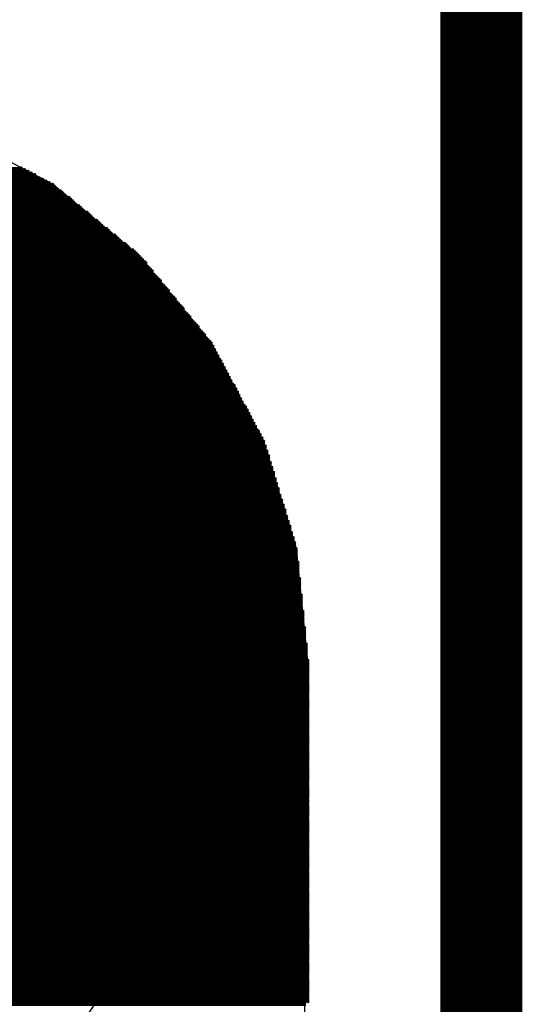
# Model space of a CAD drawing. Extents: x 0 to 30.2, y 0 to 20.7.
# Tile 117 of 131: x 20.069 to 20.848, y 3.09 to 4.619. Entities that reach past the tile are written whole.
import ezdxf

# ---------------------------------------------------------------- set-up
doc = ezdxf.new("R2010")
doc.units = 0
doc.layers.get('0').update_dxf_attribs({"linetype": 'CONTINUOUS'})
doc.layers.add('SEEEDSTUDIOXIAORP2040V1_22_GBO', color=7, linetype='CONTINUOUS')
doc.layers.add('SEEEDSTUDIOXIAORP2040V1_22_GBS', color=6, linetype='CONTINUOUS')

# ---------------------------------------------------------------- blocks, each defined once
blk = doc.blocks.new('ROUND_271')
blk.add_circle((0, 0), 0.8014)
blk = doc.blocks.new('ROUND_7')
blk.add_circle((0, 0), 0)
blk = doc.blocks.new('ROUND_8')
blk.add_circle((0, 0), 0.00127)

msp = doc.modelspace()

# ---------------------------------------------------------------- linework, layer by layer
at = {"layer": 'SEEEDSTUDIOXIAORP2040V1_22_GBO', "const_width": 0.127}
msp.add_lwpolyline([(20.78482, 2.2606), (20.78482, 4.8006)], dxfattribs=at)
at = {"layer": 'SEEEDSTUDIOXIAORP2040V1_22_GBS'}
for points in [[(20.11934, 4.36372), (19.9644, 4.445)], [(20.25396, 4.25196), (20.11934, 4.36372)], [(20.36572, 4.11734), (20.25396, 4.25196)], [(20.447, 3.9624), (20.36572, 4.11734)], [(20.4978, 3.7973), (20.447, 3.9624)], [(20.51558, 3.62204), (20.4978, 3.7973)], [(20.51558, 3.09372), (20.51558, 3.62204)], [(18.5166, 3.09626), (20.5105, 3.09626)], [(18.52676, 3.09372), (20.51558, 3.09372)], [(20.5105, 3.09626), (20.5105, 1.5621)]]:
    msp.add_lwpolyline(points, dxfattribs=at)
at = {"layer": 'SEEEDSTUDIOXIAORP2040V1_22_GBS', "const_width": 0.00254}
for points in [[(20.07108, 4.38912), (18.95602, 4.38912)], [(20.09902, 4.37388), (18.92808, 4.37388)], [(18.93316, 4.37642), (20.09394, 4.37642)], [(20.0914, 4.37896), (18.93824, 4.37896)], [(18.94078, 4.3815), (20.08632, 4.3815)], [(20.08124, 4.38404), (18.94586, 4.38404)], [(18.95094, 4.38658), (20.07616, 4.38658)], [(20.12442, 4.35864), (18.90268, 4.35864)], [(18.90522, 4.36118), (20.12188, 4.36118)], [(20.11934, 4.36372), (18.90776, 4.36372)], [(18.91284, 4.36626), (20.11426, 4.36626)], [(20.10918, 4.3688), (18.91792, 4.3688)], [(18.923, 4.37134), (20.1041, 4.37134)], [(20.14474, 4.3434), (18.88236, 4.3434)], [(18.88744, 4.34594), (20.13966, 4.34594)], [(20.13712, 4.34848), (18.88998, 4.34848)], [(18.89252, 4.35102), (20.13458, 4.35102)], [(20.13204, 4.35356), (18.89506, 4.35356)], [(18.90014, 4.3561), (20.12696, 4.3561)], [(20.16252, 4.32816), (18.86458, 4.32816)], [(18.86712, 4.3307), (20.15998, 4.3307)], [(20.1549, 4.33324), (18.8722, 4.33324)], [(18.87474, 4.33578), (20.15236, 4.33578)], [(20.14982, 4.33832), (18.87728, 4.33832)], [(18.87982, 4.34086), (20.14728, 4.34086)], [(20.1803, 4.31292), (18.8468, 4.31292)], [(18.84934, 4.31546), (20.17776, 4.31546)], [(20.17522, 4.318), (18.85188, 4.318)], [(18.85696, 4.32054), (20.17268, 4.32054)], [(20.1676, 4.32308), (18.8595, 4.32308)], [(18.86204, 4.32562), (20.16506, 4.32562)], [(20.19808, 4.29768), (18.82902, 4.29768)], [(18.83156, 4.30022), (20.19554, 4.30022)], [(20.193, 4.30276), (18.8341, 4.30276)], [(18.83664, 4.3053), (20.19046, 4.3053)], [(20.18792, 4.30784), (18.83918, 4.30784)], [(18.84426, 4.31038), (20.18284, 4.31038)], [(20.2184, 4.28244), (18.8087, 4.28244)], [(18.81378, 4.28498), (20.21586, 4.28498)], [(20.21078, 4.28752), (18.81632, 4.28752)], [(18.81886, 4.29006), (20.20824, 4.29006)], [(20.2057, 4.2926), (18.8214, 4.2926)], [(18.82394, 4.29514), (20.20316, 4.29514)], [(20.23618, 4.2672), (18.79092, 4.2672)], [(18.79346, 4.26974), (20.23364, 4.26974)], [(20.2311, 4.27228), (18.796, 4.27228)], [(18.80108, 4.27482), (20.22602, 4.27482)], [(20.22348, 4.27736), (18.80362, 4.27736)], [(18.80616, 4.2799), (20.22094, 4.2799)], [(20.25396, 4.25196), (18.77314, 4.25196)], [(18.77568, 4.2545), (20.25142, 4.2545)], [(20.24888, 4.25704), (18.77822, 4.25704)], [(18.78076, 4.25958), (20.24634, 4.25958)], [(20.2438, 4.26212), (18.78584, 4.26212)], [(18.78838, 4.26466), (20.23872, 4.26466)], [(20.26666, 4.23672), (18.76044, 4.23672)], [(18.76298, 4.23926), (20.26412, 4.23926)], [(18.76552, 4.24434), (20.26158, 4.24434)], [(20.26412, 4.2418), (18.76552, 4.2418)], [(20.25904, 4.24688), (18.76806, 4.24688)], [(18.7706, 4.24942), (20.2565, 4.24942)], [(18.7452, 4.21894), (20.2819, 4.21894)], [(20.27936, 4.22148), (18.74774, 4.22148)], [(18.75028, 4.22402), (20.27682, 4.22402)], [(18.75282, 4.2291), (20.27428, 4.2291)], [(20.27428, 4.22656), (18.75282, 4.22656)], [(20.27174, 4.23164), (18.75536, 4.23164)], [(18.7579, 4.23418), (20.2692, 4.23418)], [(18.7325, 4.2037), (20.2946, 4.2037)], [(20.29206, 4.20624), (18.73504, 4.20624)], [(18.73758, 4.20878), (20.28952, 4.20878)], [(20.28698, 4.21132), (18.74012, 4.21132)], [(20.28444, 4.2164), (18.74266, 4.2164)], [(18.74266, 4.21386), (20.28698, 4.21386)], [(18.7198, 4.18846), (20.3073, 4.18846)], [(20.30476, 4.191), (18.72234, 4.191)], [(18.72488, 4.19354), (20.30222, 4.19354)], [(20.29968, 4.19608), (18.72742, 4.19608)], [(20.29714, 4.20116), (18.72996, 4.20116)], [(18.72996, 4.19862), (20.29968, 4.19862)], [(18.7071, 4.17322), (20.32, 4.17322)], [(20.31746, 4.17576), (18.70964, 4.17576)], [(18.71218, 4.1783), (20.31492, 4.1783)], [(20.31238, 4.18084), (18.71472, 4.18084)], [(20.30984, 4.18592), (18.71726, 4.18592)], [(18.71726, 4.18338), (20.30984, 4.18338)], [(18.6944, 4.15798), (20.3327, 4.15798)], [(20.33016, 4.16052), (18.69694, 4.16052)], [(18.69948, 4.16306), (20.32762, 4.16306)], [(20.32508, 4.1656), (18.70202, 4.1656)], [(18.70456, 4.16814), (20.32254, 4.16814)], [(20.32254, 4.17068), (18.7071, 4.17068)], [(20.34286, 4.14528), (18.68424, 4.14528)], [(18.68424, 4.14274), (20.3454, 4.14274)], [(18.68678, 4.14782), (20.34032, 4.14782)], [(20.33778, 4.15036), (18.68932, 4.15036)], [(18.69186, 4.1529), (20.33524, 4.1529)], [(20.3327, 4.15544), (18.6944, 4.15544)], [(20.35556, 4.13004), (18.67154, 4.13004)], [(18.67154, 4.1275), (20.35556, 4.1275)], [(18.67408, 4.13258), (20.35302, 4.13258)], [(20.35048, 4.13512), (18.67662, 4.13512)], [(18.67916, 4.13766), (20.34794, 4.13766)], [(20.3454, 4.1402), (18.6817, 4.1402)], [(18.65884, 4.11226), (20.36826, 4.11226)], [(18.66138, 4.11734), (20.36572, 4.11734)], [(20.36572, 4.1148), (18.66138, 4.1148)], [(20.36318, 4.11988), (18.66392, 4.11988)], [(18.66646, 4.12242), (20.36064, 4.12242)], [(20.3581, 4.12496), (18.669, 4.12496)], [(18.65122, 4.09702), (20.37588, 4.09702)], [(18.65376, 4.1021), (20.37334, 4.1021)], [(20.37334, 4.09956), (18.65376, 4.09956)], [(18.6563, 4.10718), (20.3708, 4.10718)], [(20.3708, 4.10464), (18.6563, 4.10464)], [(20.36826, 4.10972), (18.65884, 4.10972)], [(20.3835, 4.08432), (18.6436, 4.08432)], [(18.6436, 4.08178), (20.3835, 4.08178)], [(18.64614, 4.08686), (20.38096, 4.08686)], [(18.64868, 4.09194), (20.37842, 4.09194)], [(20.38096, 4.0894), (18.64868, 4.0894)], [(20.37588, 4.09448), (18.65122, 4.09448)], [(20.39112, 4.06908), (18.63598, 4.06908)], [(18.63598, 4.06654), (20.39112, 4.06654)], [(20.38858, 4.07416), (18.63852, 4.07416)], [(18.63852, 4.07162), (20.38858, 4.07162)], [(20.38604, 4.07924), (18.64106, 4.07924)], [(18.64106, 4.0767), (20.38604, 4.0767)], [(20.39874, 4.05384), (18.62836, 4.05384)], [(18.62836, 4.0513), (20.40128, 4.0513)], [(20.3962, 4.05892), (18.6309, 4.05892)], [(18.6309, 4.05638), (20.3962, 4.05638)], [(20.39366, 4.064), (18.63344, 4.064)], [(18.63344, 4.06146), (20.39366, 4.06146)], [(18.6182, 4.03606), (20.4089, 4.03606)], [(18.62074, 4.04114), (20.40636, 4.04114)], [(20.40636, 4.0386), (18.62074, 4.0386)], [(18.62328, 4.04622), (20.40382, 4.04622)], [(20.40382, 4.04368), (18.62328, 4.04368)], [(20.40128, 4.04876), (18.62582, 4.04876)], [(18.61058, 4.02082), (20.41652, 4.02082)], [(18.61312, 4.0259), (20.41398, 4.0259)], [(20.41398, 4.02336), (18.61312, 4.02336)], [(18.61566, 4.03098), (20.41144, 4.03098)], [(20.41144, 4.02844), (18.61566, 4.02844)], [(20.4089, 4.03352), (18.6182, 4.03352)], [(20.42414, 4.00812), (18.60296, 4.00812)], [(18.60296, 4.00558), (20.42414, 4.00558)], [(18.6055, 4.01066), (20.4216, 4.01066)], [(18.60804, 4.01574), (20.41906, 4.01574)], [(20.4216, 4.0132), (18.60804, 4.0132)], [(20.41906, 4.01828), (18.61058, 4.01828)], [(20.43176, 3.99288), (18.59534, 3.99288)], [(18.59534, 3.99034), (20.43176, 3.99034)], [(20.42922, 3.99796), (18.59788, 3.99796)], [(18.59788, 3.99542), (20.42922, 3.99542)], [(20.42668, 4.00304), (18.60042, 4.00304)], [(18.60042, 4.0005), (20.42668, 4.0005)], [(20.43938, 3.97764), (18.58772, 3.97764)], [(18.58772, 3.9751), (20.44192, 3.9751)], [(20.43684, 3.98272), (18.59026, 3.98272)], [(18.59026, 3.98018), (20.43938, 3.98018)], [(20.4343, 3.9878), (18.5928, 3.9878)], [(18.5928, 3.98526), (20.4343, 3.98526)], [(18.5801, 3.96494), (20.447, 3.96494)], [(20.447, 3.9624), (18.5801, 3.9624)], [(18.5801, 3.95986), (20.447, 3.95986)], [(18.58264, 3.97002), (20.44446, 3.97002)], [(20.44446, 3.96748), (18.58264, 3.96748)], [(20.44192, 3.97256), (18.58518, 3.97256)], [(18.57502, 3.9497), (20.45208, 3.9497)], [(20.45208, 3.94716), (18.57502, 3.94716)], [(18.57502, 3.94462), (20.45208, 3.94462)], [(20.44954, 3.95732), (18.57756, 3.95732)], [(18.57756, 3.95478), (20.44954, 3.95478)], [(20.44954, 3.95224), (18.57756, 3.95224)], [(20.45716, 3.93192), (18.56994, 3.93192)], [(18.56994, 3.92938), (20.45716, 3.92938)], [(18.57248, 3.93954), (20.45462, 3.93954)], [(20.45462, 3.937), (18.57248, 3.937)], [(18.57248, 3.93446), (20.45462, 3.93446)], [(20.45462, 3.94208), (18.57502, 3.94208)], [(20.46224, 3.91414), (18.56486, 3.91414)], [(18.5674, 3.9243), (20.4597, 3.9243)], [(20.4597, 3.92176), (18.5674, 3.92176)], [(18.5674, 3.91922), (20.4597, 3.91922)], [(18.5674, 3.91668), (20.46224, 3.91668)], [(20.45716, 3.92684), (18.56994, 3.92684)], [(20.46732, 3.8989), (18.55978, 3.8989)], [(18.56232, 3.90652), (20.46478, 3.90652)], [(20.46478, 3.90398), (18.56232, 3.90398)], [(18.56232, 3.90144), (20.46478, 3.90144)], [(18.56486, 3.9116), (20.46224, 3.9116)], [(20.46224, 3.90906), (18.56486, 3.90906)], [(20.46986, 3.88874), (18.55724, 3.88874)], [(18.55724, 3.8862), (20.46986, 3.8862)], [(20.46986, 3.88366), (18.55724, 3.88366)], [(18.55978, 3.89636), (20.46732, 3.89636)], [(20.46732, 3.89382), (18.55978, 3.89382)], [(18.55978, 3.89128), (20.46986, 3.89128)], [(20.47494, 3.8735), (18.55216, 3.8735)], [(18.55216, 3.87096), (20.47494, 3.87096)], [(20.47494, 3.86842), (18.55216, 3.86842)], [(18.5547, 3.88112), (20.4724, 3.88112)], [(20.4724, 3.87858), (18.5547, 3.87858)], [(18.5547, 3.87604), (20.4724, 3.87604)], [(18.54708, 3.85572), (20.48002, 3.85572)], [(20.48002, 3.85318), (18.54708, 3.85318)], [(18.54962, 3.86588), (20.47748, 3.86588)], [(20.47748, 3.86334), (18.54962, 3.86334)], [(18.54962, 3.8608), (20.47748, 3.8608)], [(20.48002, 3.85826), (18.54962, 3.85826)], [(18.542, 3.84048), (20.4851, 3.84048)], [(20.4851, 3.83794), (18.542, 3.83794)], [(20.48256, 3.8481), (18.54454, 3.8481)], [(18.54454, 3.84556), (20.48256, 3.84556)], [(20.48256, 3.84302), (18.54454, 3.84302)], [(18.54708, 3.85064), (20.48002, 3.85064)], [(20.49018, 3.8227), (18.53692, 3.8227)], [(18.53946, 3.83032), (20.48764, 3.83032)], [(20.48764, 3.82778), (18.53946, 3.82778)], [(18.53946, 3.82524), (20.48764, 3.82524)], [(18.542, 3.8354), (20.4851, 3.8354)], [(20.48764, 3.83286), (18.542, 3.83286)], [(18.53438, 3.81508), (20.49272, 3.81508)], [(20.49272, 3.81254), (18.53438, 3.81254)], [(18.53438, 3.81), (20.49272, 3.81)], [(20.49526, 3.80746), (18.53438, 3.80746)], [(18.53692, 3.82016), (20.49018, 3.82016)], [(20.49018, 3.81762), (18.53692, 3.81762)], [(20.4978, 3.7973), (18.5293, 3.7973)], [(18.5293, 3.79476), (20.4978, 3.79476)], [(20.4978, 3.79222), (18.5293, 3.79222)], [(18.53184, 3.80492), (20.49526, 3.80492)], [(20.49526, 3.80238), (18.53184, 3.80238)], [(18.53184, 3.79984), (20.49526, 3.79984)], [(20.50034, 3.77698), (18.52676, 3.77698)], [(18.5293, 3.78968), (20.4978, 3.78968)], [(20.4978, 3.78714), (18.5293, 3.78714)], [(18.5293, 3.7846), (20.4978, 3.7846)], [(20.4978, 3.78206), (18.5293, 3.78206)], [(18.5293, 3.77952), (20.4978, 3.77952)], [(18.52676, 3.77444), (20.50034, 3.77444)], [(20.50034, 3.7719), (18.52676, 3.7719)], [(18.52676, 3.76936), (20.50034, 3.76936)], [(20.50034, 3.76682), (18.52676, 3.76682)], [(18.52676, 3.76428), (20.50034, 3.76428)], [(20.50034, 3.76174), (18.52676, 3.76174)], [(18.52422, 3.74904), (20.50288, 3.74904)], [(20.50288, 3.7465), (18.52422, 3.7465)], [(18.52676, 3.7592), (20.50034, 3.7592)], [(20.50034, 3.75666), (18.52676, 3.75666)], [(18.52676, 3.75412), (20.50034, 3.75412)], [(20.50288, 3.75158), (18.52676, 3.75158)], [(18.52422, 3.74396), (20.50288, 3.74396)], [(20.50288, 3.74142), (18.52422, 3.74142)], [(18.52422, 3.73888), (20.50288, 3.73888)], [(20.50288, 3.73634), (18.52422, 3.73634)], [(18.52422, 3.7338), (20.50288, 3.7338)], [(20.50288, 3.73126), (18.52422, 3.73126)], [(18.52168, 3.72364), (20.50542, 3.72364)], [(20.50542, 3.7211), (18.52168, 3.7211)], [(18.52168, 3.71856), (20.50542, 3.71856)], [(20.50542, 3.71602), (18.52168, 3.71602)], [(18.52422, 3.72872), (20.50288, 3.72872)], [(20.50542, 3.72618), (18.52422, 3.72618)], [(18.52168, 3.71348), (20.50542, 3.71348)], [(20.50542, 3.71094), (18.52168, 3.71094)], [(18.52168, 3.7084), (20.50542, 3.7084)], [(20.50542, 3.70586), (18.52168, 3.70586)], [(18.52168, 3.70332), (20.50542, 3.70332)], [(20.50796, 3.70078), (18.52168, 3.70078)], [(18.51914, 3.69824), (20.50796, 3.69824)], [(20.50796, 3.6957), (18.51914, 3.6957)], [(18.51914, 3.69316), (20.50796, 3.69316)], [(20.50796, 3.69062), (18.51914, 3.69062)], [(18.51914, 3.68808), (20.50796, 3.68808)], [(20.50796, 3.68554), (18.51914, 3.68554)], [(18.5166, 3.67284), (20.5105, 3.67284)], [(20.5105, 3.6703), (18.5166, 3.6703)], [(18.51914, 3.683), (20.50796, 3.683)], [(20.50796, 3.68046), (18.51914, 3.68046)], [(18.51914, 3.67792), (20.50796, 3.67792)], [(20.5105, 3.67538), (18.51914, 3.67538)], [(18.5166, 3.66776), (20.5105, 3.66776)], [(20.5105, 3.66522), (18.5166, 3.66522)], [(18.5166, 3.66268), (20.5105, 3.66268)], [(20.5105, 3.66014), (18.5166, 3.66014)], [(18.5166, 3.6576), (20.5105, 3.6576)], [(20.5105, 3.65506), (18.5166, 3.65506)], [(18.51406, 3.64744), (20.51304, 3.64744)], [(20.51304, 3.6449), (18.51406, 3.6449)], [(18.51406, 3.64236), (20.51304, 3.64236)], [(20.51304, 3.63982), (18.51406, 3.63982)], [(18.5166, 3.65252), (20.5105, 3.65252)], [(20.51304, 3.64998), (18.5166, 3.64998)], [(18.51406, 3.63728), (20.51304, 3.63728)], [(20.51304, 3.63474), (18.51406, 3.63474)], [(18.51406, 3.6322), (20.51304, 3.6322)], [(20.51304, 3.62966), (18.51406, 3.62966)], [(18.51406, 3.62712), (20.51304, 3.62712)], [(20.51558, 3.62458), (18.51406, 3.62458)], [(18.51406, 3.62204), (20.51558, 3.62204)], [(20.51558, 3.6195), (18.51406, 3.6195)], [(18.51406, 3.61696), (20.51558, 3.61696)], [(20.51558, 3.61442), (18.51406, 3.61442)], [(18.51406, 3.61188), (20.51558, 3.61188)], [(20.51558, 3.60934), (18.51406, 3.60934)], [(18.51406, 3.6068), (20.51558, 3.6068)], [(20.51558, 3.60426), (18.51406, 3.60426)], [(18.51406, 3.60172), (20.51558, 3.60172)], [(20.51558, 3.59918), (18.51406, 3.59918)], [(18.51406, 3.59664), (20.51558, 3.59664)], [(20.51558, 3.5941), (18.51406, 3.5941)], [(18.51406, 3.59156), (20.51558, 3.59156)], [(20.51558, 3.58902), (18.51406, 3.58902)], [(18.51406, 3.58648), (20.51558, 3.58648)], [(20.51558, 3.58394), (18.51406, 3.58394)], [(18.51406, 3.5814), (20.51558, 3.5814)], [(20.51558, 3.57886), (18.51406, 3.57886)], [(18.51406, 3.57632), (20.51558, 3.57632)], [(20.51558, 3.57378), (18.51406, 3.57378)], [(18.51406, 3.57124), (20.51558, 3.57124)], [(20.51558, 3.5687), (18.51406, 3.5687)], [(18.51406, 3.56616), (20.51558, 3.56616)], [(20.51558, 3.56362), (18.51406, 3.56362)], [(18.51406, 3.56108), (20.51558, 3.56108)], [(20.51558, 3.55854), (18.51406, 3.55854)], [(18.51406, 3.556), (20.51558, 3.556)], [(20.51558, 3.55346), (18.51406, 3.55346)], [(18.51406, 3.55092), (20.51558, 3.55092)], [(20.51558, 3.54838), (18.51406, 3.54838)], [(18.51406, 3.54584), (20.51558, 3.54584)], [(20.51558, 3.5433), (18.51406, 3.5433)], [(18.51406, 3.54076), (20.51558, 3.54076)], [(20.51558, 3.53822), (18.51406, 3.53822)], [(18.51406, 3.53568), (20.51558, 3.53568)], [(20.51558, 3.53314), (18.51406, 3.53314)], [(18.51406, 3.5306), (20.51558, 3.5306)], [(20.51558, 3.52806), (18.51406, 3.52806)], [(18.51406, 3.52552), (20.51558, 3.52552)], [(20.51558, 3.52298), (18.51406, 3.52298)], [(18.51406, 3.52044), (20.51558, 3.52044)], [(20.51558, 3.5179), (18.51406, 3.5179)], [(18.51406, 3.51536), (20.51558, 3.51536)], [(20.51558, 3.51282), (18.51406, 3.51282)], [(18.51406, 3.51028), (20.51558, 3.51028)], [(20.51558, 3.50774), (18.51406, 3.50774)], [(18.51406, 3.5052), (20.51558, 3.5052)], [(20.51558, 3.50266), (18.51406, 3.50266)], [(18.51406, 3.50012), (20.51558, 3.50012)], [(20.51558, 3.49758), (18.51406, 3.49758)], [(18.51406, 3.49504), (20.51558, 3.49504)], [(20.51558, 3.4925), (18.51406, 3.4925)], [(18.51406, 3.48996), (20.51558, 3.48996)], [(20.51558, 3.48742), (18.51406, 3.48742)], [(18.51406, 3.48488), (20.51558, 3.48488)], [(20.51558, 3.48234), (18.51406, 3.48234)], [(18.51406, 3.4798), (20.51558, 3.4798)], [(20.51558, 3.47726), (18.51406, 3.47726)], [(18.51406, 3.47472), (20.51558, 3.47472)], [(20.51558, 3.47218), (18.51406, 3.47218)], [(18.51406, 3.46964), (20.51558, 3.46964)], [(20.51558, 3.4671), (18.51406, 3.4671)], [(18.51406, 3.46456), (20.51558, 3.46456)], [(20.51558, 3.46202), (18.51406, 3.46202)], [(18.51406, 3.45948), (20.51558, 3.45948)], [(20.51558, 3.45694), (18.51406, 3.45694)], [(18.51406, 3.4544), (20.51558, 3.4544)], [(20.51558, 3.45186), (18.51406, 3.45186)], [(18.51406, 3.44932), (20.51558, 3.44932)], [(20.51558, 3.44678), (18.51406, 3.44678)], [(18.51406, 3.44424), (20.51558, 3.44424)], [(20.51558, 3.4417), (18.51406, 3.4417)], [(18.51406, 3.43916), (20.51558, 3.43916)], [(20.51558, 3.43662), (18.51406, 3.43662)], [(18.51406, 3.43408), (20.51558, 3.43408)], [(20.51558, 3.43154), (18.51406, 3.43154)], [(18.51406, 3.429), (20.51558, 3.429)], [(20.51558, 3.42646), (18.51406, 3.42646)], [(18.51406, 3.42392), (20.51558, 3.42392)], [(20.51558, 3.42138), (18.51406, 3.42138)], [(18.51406, 3.41884), (20.51558, 3.41884)], [(20.51558, 3.4163), (18.51406, 3.4163)], [(18.51406, 3.41376), (20.51558, 3.41376)], [(20.51558, 3.41122), (18.51406, 3.41122)], [(18.51406, 3.40868), (20.51558, 3.40868)], [(20.51558, 3.40614), (18.51406, 3.40614)], [(18.51406, 3.4036), (20.51558, 3.4036)], [(20.51558, 3.40106), (18.51406, 3.40106)], [(18.51406, 3.39852), (20.51558, 3.39852)], [(20.51558, 3.39598), (18.51406, 3.39598)], [(18.51406, 3.39344), (20.51558, 3.39344)], [(20.51558, 3.3909), (18.51406, 3.3909)], [(18.51406, 3.38836), (20.51558, 3.38836)], [(20.51558, 3.38582), (18.51406, 3.38582)], [(18.51406, 3.38328), (20.51558, 3.38328)], [(20.51558, 3.38074), (18.51406, 3.38074)], [(18.51406, 3.3782), (20.51558, 3.3782)], [(20.51558, 3.37566), (18.51406, 3.37566)], [(18.51406, 3.37312), (20.51558, 3.37312)], [(20.51558, 3.37058), (18.51406, 3.37058)], [(18.51406, 3.36804), (20.51558, 3.36804)], [(20.51558, 3.3655), (18.51406, 3.3655)], [(18.51406, 3.36296), (20.51558, 3.36296)], [(20.51558, 3.36042), (18.51406, 3.36042)], [(18.51406, 3.35788), (20.51558, 3.35788)], [(20.51558, 3.35534), (18.51406, 3.35534)], [(18.51406, 3.3528), (20.51558, 3.3528)], [(20.51558, 3.35026), (18.51406, 3.35026)], [(18.51406, 3.34772), (20.51558, 3.34772)], [(20.51558, 3.34518), (18.51406, 3.34518)], [(18.51406, 3.34264), (20.51558, 3.34264)], [(20.51558, 3.3401), (18.51406, 3.3401)], [(18.51406, 3.33756), (20.51558, 3.33756)], [(20.51558, 3.33502), (18.51406, 3.33502)], [(18.51406, 3.33248), (20.51558, 3.33248)], [(20.51558, 3.32994), (18.51406, 3.32994)], [(18.51406, 3.3274), (20.51558, 3.3274)], [(20.51558, 3.32486), (18.51406, 3.32486)], [(18.51406, 3.32232), (20.51558, 3.32232)], [(20.51558, 3.31978), (18.51406, 3.31978)], [(18.51406, 3.31724), (20.51558, 3.31724)], [(20.51558, 3.3147), (18.51406, 3.3147)], [(18.51406, 3.31216), (20.51558, 3.31216)], [(20.51558, 3.30962), (18.51406, 3.30962)], [(18.51406, 3.30708), (20.51558, 3.30708)], [(20.51558, 3.30454), (18.51406, 3.30454)], [(18.51406, 3.302), (20.51558, 3.302)], [(20.51558, 3.29946), (18.51406, 3.29946)], [(18.51406, 3.29692), (20.51558, 3.29692)], [(20.51558, 3.29438), (18.51406, 3.29438)], [(18.51406, 3.29184), (20.51558, 3.29184)], [(20.51558, 3.2893), (18.51406, 3.2893)], [(18.51406, 3.28676), (20.51558, 3.28676)], [(20.51558, 3.28422), (18.51406, 3.28422)], [(18.51406, 3.28168), (20.51558, 3.28168)], [(20.51558, 3.27914), (18.51406, 3.27914)], [(18.51406, 3.2766), (20.51558, 3.2766)], [(20.51558, 3.27406), (18.51406, 3.27406)], [(18.51406, 3.27152), (20.51558, 3.27152)], [(20.51558, 3.26898), (18.51406, 3.26898)], [(18.51406, 3.26644), (20.51558, 3.26644)], [(20.51558, 3.2639), (18.51406, 3.2639)], [(18.51406, 3.26136), (20.51558, 3.26136)], [(20.51558, 3.25882), (18.51406, 3.25882)], [(18.51406, 3.25628), (20.51558, 3.25628)], [(20.51558, 3.25374), (18.51406, 3.25374)], [(18.51406, 3.2512), (20.51558, 3.2512)], [(20.51558, 3.24866), (18.51406, 3.24866)], [(18.51406, 3.24612), (20.51558, 3.24612)], [(20.51558, 3.24358), (18.51406, 3.24358)], [(18.51406, 3.24104), (20.51558, 3.24104)], [(20.51558, 3.2385), (18.51406, 3.2385)], [(18.51406, 3.23596), (20.51558, 3.23596)], [(20.51558, 3.23342), (18.51406, 3.23342)], [(18.51406, 3.23088), (20.51558, 3.23088)], [(20.51558, 3.22834), (18.51406, 3.22834)], [(18.51406, 3.2258), (20.51558, 3.2258)], [(20.51558, 3.22326), (18.51406, 3.22326)], [(18.51406, 3.22072), (20.51558, 3.22072)], [(20.51558, 3.21818), (18.51406, 3.21818)], [(18.51406, 3.21564), (20.51558, 3.21564)], [(20.51558, 3.2131), (18.51406, 3.2131)], [(18.51406, 3.21056), (20.51558, 3.21056)], [(20.51558, 3.20802), (18.51406, 3.20802)], [(18.51406, 3.20548), (20.51558, 3.20548)], [(20.51558, 3.20294), (18.51406, 3.20294)], [(18.51406, 3.2004), (20.51558, 3.2004)], [(20.51558, 3.19786), (18.51406, 3.19786)], [(18.51406, 3.19532), (20.51558, 3.19532)], [(20.51558, 3.19278), (18.51406, 3.19278)], [(18.51406, 3.19024), (20.51558, 3.19024)], [(20.51558, 3.1877), (18.51406, 3.1877)], [(18.51406, 3.18516), (20.51558, 3.18516)], [(20.51558, 3.18262), (18.51406, 3.18262)], [(18.51406, 3.18008), (20.51558, 3.18008)], [(20.51558, 3.17754), (18.51406, 3.17754)], [(18.51406, 3.175), (20.51558, 3.175)], [(20.51558, 3.17246), (18.51406, 3.17246)], [(18.51406, 3.16992), (20.51558, 3.16992)], [(20.51558, 3.16738), (18.51406, 3.16738)], [(18.51406, 3.16484), (20.51558, 3.16484)], [(20.51558, 3.1623), (18.51406, 3.1623)], [(18.51406, 3.15976), (20.51558, 3.15976)], [(20.51558, 3.15722), (18.51406, 3.15722)], [(18.51406, 3.15468), (20.51558, 3.15468)], [(20.51558, 3.15214), (18.51406, 3.15214)], [(18.51406, 3.1496), (20.51558, 3.1496)], [(20.51558, 3.14706), (18.51406, 3.14706)], [(18.51406, 3.14452), (20.51558, 3.14452)], [(20.51558, 3.14198), (18.51406, 3.14198)], [(18.51406, 3.13944), (20.51558, 3.13944)], [(20.51558, 3.1369), (18.51406, 3.1369)], [(18.51406, 3.13436), (20.51558, 3.13436)], [(20.51558, 3.13182), (18.51406, 3.13182)], [(18.51406, 3.12928), (20.51558, 3.12928)], [(20.51558, 3.12674), (18.51406, 3.12674)], [(18.51406, 3.1242), (20.51558, 3.1242)], [(20.51558, 3.12166), (18.51406, 3.12166)], [(18.51406, 3.11912), (20.51558, 3.11912)], [(20.51558, 3.11658), (18.51406, 3.11658)], [(18.51406, 3.11404), (20.51558, 3.11404)], [(20.51558, 3.1115), (18.51406, 3.1115)], [(18.51406, 3.10896), (20.51558, 3.10896)], [(20.51558, 3.10642), (18.51406, 3.10642)], [(18.51406, 3.10388), (20.51558, 3.10388)], [(20.51558, 3.10134), (18.51406, 3.10134)], [(18.51406, 3.0988), (20.51558, 3.0988)], [(20.51558, 3.09626), (18.51406, 3.09626)], [(18.51406, 3.09372), (20.5105, 3.09372)], [(20.5105, 3.09118), (18.51406, 3.09118)], [(18.51406, 3.08864), (20.5105, 3.08864)], [(20.51558, 3.09372), (18.5166, 3.09372)]]:
    msp.add_lwpolyline(points, dxfattribs=at)

# ---------------------------------------------------------------- block references
at = {"layer": 'SEEEDSTUDIOXIAORP2040V1_22_GBS'}
for name, p in [('ROUND_8', (20.07108, 4.38912)), ('ROUND_8', (20.07616, 4.38658)), ('ROUND_8', (20.08124, 4.38404)), ('ROUND_8', (20.08632, 4.3815)), ('ROUND_8', (20.0914, 4.37896)), ('ROUND_8', (20.09394, 4.37642)), ('ROUND_8', (20.09902, 4.37388)), ('ROUND_7', (20.11934, 4.36372)), ('ROUND_8', (20.1041, 4.37134)), ('ROUND_8', (20.10918, 4.3688)), ('ROUND_8', (20.11426, 4.36626)), ('ROUND_8', (20.11934, 4.36372)), ('ROUND_8', (20.12188, 4.36118)), ('ROUND_8', (20.12442, 4.35864)), ('ROUND_8', (20.12696, 4.3561)), ('ROUND_8', (20.13204, 4.35356)), ('ROUND_8', (20.13458, 4.35102)), ('ROUND_8', (20.13712, 4.34848)), ('ROUND_8', (20.13966, 4.34594)), ('ROUND_8', (20.14474, 4.3434)), ('ROUND_271', (19.51482, 3.5306)), ('ROUND_8', (20.14728, 4.34086)), ('ROUND_8', (20.14982, 4.33832)), ('ROUND_8', (20.15236, 4.33578)), ('ROUND_8', (20.1549, 4.33324)), ('ROUND_8', (20.15998, 4.3307)), ('ROUND_8', (20.16252, 4.32816)), ('ROUND_8', (20.16506, 4.32562)), ('ROUND_8', (20.1676, 4.32308)), ('ROUND_8', (20.17268, 4.32054)), ('ROUND_8', (20.17522, 4.318)), ('ROUND_8', (20.17776, 4.31546)), ('ROUND_8', (20.1803, 4.31292)), ('ROUND_8', (20.18284, 4.31038)), ('ROUND_8', (20.18792, 4.30784)), ('ROUND_8', (20.19046, 4.3053)), ('ROUND_8', (20.193, 4.30276)), ('ROUND_8', (20.19554, 4.30022)), ('ROUND_8', (20.19808, 4.29768)), ('ROUND_8', (20.20316, 4.29514)), ('ROUND_8', (20.2057, 4.2926)), ('ROUND_8', (20.20824, 4.29006)), ('ROUND_8', (20.21078, 4.28752)), ('ROUND_8', (20.21586, 4.28498)), ('ROUND_8', (20.2184, 4.28244)), ('ROUND_8', (20.22094, 4.2799)), ('ROUND_8', (20.22348, 4.27736)), ('ROUND_8', (20.22602, 4.27482)), ('ROUND_8', (20.2311, 4.27228)), ('ROUND_8', (20.23364, 4.26974)), ('ROUND_8', (20.23618, 4.2672)), ('ROUND_7', (20.25396, 4.25196)), ('ROUND_8', (20.23872, 4.26466)), ('ROUND_8', (20.2438, 4.26212)), ('ROUND_8', (20.24634, 4.25958)), ('ROUND_8', (20.24888, 4.25704)), ('ROUND_8', (20.25142, 4.2545)), ('ROUND_8', (20.25396, 4.25196)), ('ROUND_8', (20.2565, 4.24942)), ('ROUND_8', (20.25904, 4.24688)), ('ROUND_8', (20.26158, 4.24434)), ('ROUND_8', (20.26412, 4.2418)), ('ROUND_8', (20.26412, 4.23926)), ('ROUND_8', (20.26666, 4.23672)), ('ROUND_8', (20.2692, 4.23418)), ('ROUND_8', (20.27174, 4.23164)), ('ROUND_8', (20.27428, 4.2291)), ('ROUND_8', (20.27428, 4.22656)), ('ROUND_8', (20.27682, 4.22402)), ('ROUND_8', (20.27936, 4.22148)), ('ROUND_8', (20.2819, 4.21894)), ('ROUND_8', (20.28444, 4.2164)), ('ROUND_8', (20.28698, 4.21386)), ('ROUND_8', (20.28698, 4.21132)), ('ROUND_8', (20.28952, 4.20878)), ('ROUND_8', (20.29206, 4.20624)), ('ROUND_8', (20.2946, 4.2037)), ('ROUND_8', (20.29714, 4.20116)), ('ROUND_8', (20.29968, 4.19862)), ('ROUND_8', (20.29968, 4.19608)), ('ROUND_8', (20.30222, 4.19354)), ('ROUND_8', (20.30476, 4.191)), ('ROUND_8', (20.3073, 4.18846)), ('ROUND_8', (20.30984, 4.18592)), ('ROUND_8', (20.30984, 4.18338)), ('ROUND_8', (20.31238, 4.18084)), ('ROUND_8', (20.31492, 4.1783)), ('ROUND_8', (20.31746, 4.17576)), ('ROUND_8', (20.32, 4.17322)), ('ROUND_8', (20.32254, 4.17068)), ('ROUND_8', (20.32254, 4.16814)), ('ROUND_8', (20.32508, 4.1656)), ('ROUND_8', (20.32762, 4.16306)), ('ROUND_8', (20.33016, 4.16052)), ('ROUND_8', (20.3327, 4.15798)), ('ROUND_8', (20.3327, 4.15544)), ('ROUND_8', (20.33524, 4.1529)), ('ROUND_8', (20.33778, 4.15036)), ('ROUND_8', (20.34032, 4.14782)), ('ROUND_8', (20.34286, 4.14528)), ('ROUND_8', (20.3454, 4.14274)), ('ROUND_8', (20.3454, 4.1402)), ('ROUND_8', (20.34794, 4.13766)), ('ROUND_8', (20.35048, 4.13512)), ('ROUND_8', (20.35302, 4.13258)), ('ROUND_8', (20.35556, 4.13004)), ('ROUND_8', (20.35556, 4.1275)), ('ROUND_7', (20.36572, 4.11734)), ('ROUND_8', (20.3581, 4.12496)), ('ROUND_8', (20.36064, 4.12242)), ('ROUND_8', (20.36318, 4.11988)), ('ROUND_8', (20.36572, 4.11734)), ('ROUND_8', (20.36572, 4.1148)), ('ROUND_8', (20.36826, 4.11226)), ('ROUND_8', (20.36826, 4.10972)), ('ROUND_8', (20.3708, 4.10718)), ('ROUND_8', (20.3708, 4.10464)), ('ROUND_8', (20.37334, 4.1021)), ('ROUND_8', (20.37334, 4.09956)), ('ROUND_8', (20.37588, 4.09702)), ('ROUND_8', (20.37588, 4.09448)), ('ROUND_8', (20.37842, 4.09194)), ('ROUND_8', (20.38096, 4.0894)), ('ROUND_8', (20.38096, 4.08686)), ('ROUND_8', (20.3835, 4.08432)), ('ROUND_8', (20.3835, 4.08178)), ('ROUND_8', (20.38604, 4.07924)), ('ROUND_8', (20.38604, 4.0767)), ('ROUND_8', (20.38858, 4.07416)), ('ROUND_8', (20.38858, 4.07162)), ('ROUND_8', (20.39112, 4.06908)), ('ROUND_8', (20.39112, 4.06654)), ('ROUND_8', (20.39366, 4.064)), ('ROUND_8', (20.39366, 4.06146)), ('ROUND_8', (20.3962, 4.05892)), ('ROUND_8', (20.3962, 4.05638)), ('ROUND_8', (20.39874, 4.05384)), ('ROUND_8', (20.40128, 4.0513)), ('ROUND_8', (20.40128, 4.04876)), ('ROUND_8', (20.40382, 4.04622)), ('ROUND_8', (20.40382, 4.04368)), ('ROUND_8', (20.40636, 4.04114)), ('ROUND_8', (20.40636, 4.0386)), ('ROUND_8', (20.4089, 4.03606)), ('ROUND_8', (20.4089, 4.03352)), ('ROUND_8', (20.41144, 4.03098)), ('ROUND_8', (20.41144, 4.02844)), ('ROUND_8', (20.41398, 4.0259)), ('ROUND_8', (20.41398, 4.02336)), ('ROUND_8', (20.41652, 4.02082)), ('ROUND_8', (20.41906, 4.01828)), ('ROUND_8', (20.41906, 4.01574)), ('ROUND_8', (20.4216, 4.0132)), ('ROUND_8', (20.4216, 4.01066)), ('ROUND_8', (20.42414, 4.00812)), ('ROUND_8', (20.42414, 4.00558)), ('ROUND_8', (20.42668, 4.00304)), ('ROUND_8', (20.42668, 4.0005)), ('ROUND_8', (20.42922, 3.99796)), ('ROUND_8', (20.42922, 3.99542)), ('ROUND_8', (20.43176, 3.99288)), ('ROUND_8', (20.43176, 3.99034)), ('ROUND_8', (20.4343, 3.9878)), ('ROUND_8', (20.4343, 3.98526)), ('ROUND_8', (20.43684, 3.98272)), ('ROUND_8', (20.43938, 3.98018)), ('ROUND_8', (20.43938, 3.97764)), ('ROUND_8', (20.44192, 3.9751)), ('ROUND_7', (20.447, 3.9624)), ('ROUND_8', (20.44192, 3.97256)), ('ROUND_8', (20.44446, 3.97002)), ('ROUND_8', (20.44446, 3.96748)), ('ROUND_8', (20.447, 3.96494)), ('ROUND_8', (20.447, 3.9624)), ('ROUND_8', (20.447, 3.95986)), ('ROUND_8', (20.44954, 3.95732)), ('ROUND_8', (20.44954, 3.95478)), ('ROUND_8', (20.44954, 3.95224)), ('ROUND_8', (20.45208, 3.9497)), ('ROUND_8', (20.45208, 3.94716)), ('ROUND_8', (20.45208, 3.94462)), ('ROUND_8', (20.45462, 3.94208)), ('ROUND_8', (20.45462, 3.93954)), ('ROUND_8', (20.45462, 3.937)), ('ROUND_8', (20.45462, 3.93446)), ('ROUND_8', (20.45716, 3.93192)), ('ROUND_8', (20.45716, 3.92938)), ('ROUND_8', (20.45716, 3.92684)), ('ROUND_8', (20.4597, 3.9243)), ('ROUND_8', (20.4597, 3.92176)), ('ROUND_8', (20.4597, 3.91922)), ('ROUND_8', (20.46224, 3.91668)), ('ROUND_8', (20.46224, 3.91414)), ('ROUND_8', (20.46224, 3.9116)), ('ROUND_8', (20.46224, 3.90906)), ('ROUND_8', (20.46478, 3.90652)), ('ROUND_8', (20.46478, 3.90398)), ('ROUND_8', (20.46478, 3.90144)), ('ROUND_8', (20.46732, 3.8989)), ('ROUND_8', (20.46732, 3.89636)), ('ROUND_8', (20.46732, 3.89382)), ('ROUND_8', (20.46986, 3.89128)), ('ROUND_8', (20.46986, 3.88874)), ('ROUND_8', (20.46986, 3.8862)), ('ROUND_8', (20.46986, 3.88366)), ('ROUND_8', (20.4724, 3.88112)), ('ROUND_8', (20.4724, 3.87858)), ('ROUND_8', (20.4724, 3.87604)), ('ROUND_8', (20.47494, 3.8735)), ('ROUND_8', (20.47494, 3.87096)), ('ROUND_8', (20.47494, 3.86842)), ('ROUND_8', (20.47748, 3.86588)), ('ROUND_8', (20.47748, 3.86334)), ('ROUND_8', (20.47748, 3.8608)), ('ROUND_8', (20.48002, 3.85826)), ('ROUND_8', (20.48002, 3.85572)), ('ROUND_8', (20.48002, 3.85318)), ('ROUND_8', (20.48002, 3.85064)), ('ROUND_8', (20.48256, 3.8481)), ('ROUND_8', (20.48256, 3.84556)), ('ROUND_8', (20.48256, 3.84302)), ('ROUND_8', (20.4851, 3.84048)), ('ROUND_8', (20.4851, 3.83794)), ('ROUND_8', (20.4851, 3.8354)), ('ROUND_8', (20.48764, 3.83286)), ('ROUND_8', (20.48764, 3.83032)), ('ROUND_8', (20.48764, 3.82778)), ('ROUND_8', (20.48764, 3.82524)), ('ROUND_8', (20.49018, 3.8227)), ('ROUND_8', (20.49018, 3.82016)), ('ROUND_8', (20.49018, 3.81762)), ('ROUND_8', (20.49272, 3.81508)), ('ROUND_8', (20.49272, 3.81254)), ('ROUND_8', (20.49272, 3.81)), ('ROUND_8', (20.49526, 3.80746)), ('ROUND_7', (20.4978, 3.7973)), ('ROUND_8', (20.49526, 3.80492)), ('ROUND_8', (20.49526, 3.80238)), ('ROUND_8', (20.49526, 3.79984)), ('ROUND_8', (20.4978, 3.7973)), ('ROUND_8', (20.4978, 3.79476)), ('ROUND_8', (20.4978, 3.79222)), ('ROUND_8', (20.4978, 3.78968)), ('ROUND_8', (20.4978, 3.78714)), ('ROUND_8', (20.4978, 3.7846)), ('ROUND_8', (20.4978, 3.78206)), ('ROUND_8', (20.4978, 3.77952)), ('ROUND_8', (20.50034, 3.77698)), ('ROUND_8', (20.50034, 3.77444)), ('ROUND_8', (20.50034, 3.7719)), ('ROUND_8', (20.50034, 3.76936)), ('ROUND_8', (20.50034, 3.76682)), ('ROUND_8', (20.50034, 3.76428)), ('ROUND_8', (20.50034, 3.76174)), ('ROUND_8', (20.50034, 3.7592)), ('ROUND_8', (20.50034, 3.75666)), ('ROUND_8', (20.50034, 3.75412)), ('ROUND_8', (20.50288, 3.75158)), ('ROUND_8', (20.50288, 3.74904)), ('ROUND_8', (20.50288, 3.7465)), ('ROUND_8', (20.50288, 3.74396)), ('ROUND_8', (20.50288, 3.74142)), ('ROUND_8', (20.50288, 3.73888)), ('ROUND_8', (20.50288, 3.73634)), ('ROUND_8', (20.50288, 3.7338)), ('ROUND_8', (20.50288, 3.73126)), ('ROUND_8', (20.50288, 3.72872)), ('ROUND_8', (20.50542, 3.72618)), ('ROUND_8', (20.50542, 3.72364)), ('ROUND_8', (20.50542, 3.7211)), ('ROUND_8', (20.50542, 3.71856)), ('ROUND_8', (20.50542, 3.71602)), ('ROUND_8', (20.50542, 3.71348)), ('ROUND_8', (20.50542, 3.71094)), ('ROUND_8', (20.50542, 3.7084)), ('ROUND_8', (20.50542, 3.70586)), ('ROUND_8', (20.50542, 3.70332)), ('ROUND_8', (20.50796, 3.70078)), ('ROUND_8', (20.50796, 3.69824)), ('ROUND_8', (20.50796, 3.6957)), ('ROUND_8', (20.50796, 3.69316)), ('ROUND_8', (20.50796, 3.69062)), ('ROUND_8', (20.50796, 3.68808)), ('ROUND_8', (20.50796, 3.68554)), ('ROUND_8', (20.50796, 3.683)), ('ROUND_8', (20.50796, 3.68046)), ('ROUND_8', (20.50796, 3.67792)), ('ROUND_8', (20.5105, 3.67538)), ('ROUND_8', (20.5105, 3.67284)), ('ROUND_8', (20.5105, 3.6703)), ('ROUND_8', (20.5105, 3.66776)), ('ROUND_8', (20.5105, 3.66522)), ('ROUND_8', (20.5105, 3.66268)), ('ROUND_8', (20.5105, 3.66014)), ('ROUND_8', (20.5105, 3.6576)), ('ROUND_8', (20.5105, 3.65506)), ('ROUND_8', (20.5105, 3.65252)), ('ROUND_8', (20.51304, 3.64998)), ('ROUND_8', (20.51304, 3.64744)), ('ROUND_8', (20.51304, 3.6449)), ('ROUND_8', (20.51304, 3.64236)), ('ROUND_8', (20.51304, 3.63982)), ('ROUND_8', (20.51304, 3.63728)), ('ROUND_8', (20.51304, 3.63474)), ('ROUND_8', (20.51304, 3.6322)), ('ROUND_8', (20.51304, 3.62966)), ('ROUND_8', (20.51304, 3.62712)), ('ROUND_8', (20.51558, 3.62458)), ('ROUND_7', (20.51558, 3.62204)), ('ROUND_8', (20.51558, 3.62204)), ('ROUND_8', (20.51558, 3.6195)), ('ROUND_8', (20.51558, 3.61696)), ('ROUND_8', (20.51558, 3.61442)), ('ROUND_8', (20.51558, 3.61188)), ('ROUND_8', (20.51558, 3.60934)), ('ROUND_8', (20.51558, 3.6068)), ('ROUND_8', (20.51558, 3.60426)), ('ROUND_8', (20.51558, 3.60172)), ('ROUND_8', (20.51558, 3.59918)), ('ROUND_8', (20.51558, 3.59664)), ('ROUND_8', (20.51558, 3.5941)), ('ROUND_8', (20.51558, 3.59156)), ('ROUND_8', (20.51558, 3.58902)), ('ROUND_8', (20.51558, 3.58648)), ('ROUND_8', (20.51558, 3.58394)), ('ROUND_8', (20.51558, 3.5814)), ('ROUND_8', (20.51558, 3.57886)), ('ROUND_8', (20.51558, 3.57632)), ('ROUND_8', (20.51558, 3.57378)), ('ROUND_8', (20.51558, 3.57124)), ('ROUND_8', (20.51558, 3.5687)), ('ROUND_8', (20.51558, 3.56616)), ('ROUND_8', (20.51558, 3.56362)), ('ROUND_8', (20.51558, 3.56108)), ('ROUND_8', (20.51558, 3.55854)), ('ROUND_8', (20.51558, 3.556)), ('ROUND_8', (20.51558, 3.55346)), ('ROUND_8', (20.51558, 3.55092)), ('ROUND_8', (20.51558, 3.54838)), ('ROUND_8', (20.51558, 3.54584)), ('ROUND_8', (20.51558, 3.5433)), ('ROUND_8', (20.51558, 3.54076)), ('ROUND_8', (20.51558, 3.53822)), ('ROUND_8', (20.51558, 3.53568)), ('ROUND_8', (20.51558, 3.53314)), ('ROUND_8', (20.51558, 3.5306)), ('ROUND_8', (20.51558, 3.52806)), ('ROUND_8', (20.51558, 3.52552)), ('ROUND_8', (20.51558, 3.52298)), ('ROUND_8', (20.51558, 3.52044)), ('ROUND_8', (20.51558, 3.5179)), ('ROUND_8', (20.51558, 3.51536)), ('ROUND_8', (20.51558, 3.51282)), ('ROUND_8', (20.51558, 3.51028)), ('ROUND_8', (20.51558, 3.50774)), ('ROUND_8', (20.51558, 3.5052)), ('ROUND_8', (20.51558, 3.50266)), ('ROUND_8', (20.51558, 3.50012)), ('ROUND_8', (20.51558, 3.49758)), ('ROUND_8', (20.51558, 3.49504)), ('ROUND_8', (20.51558, 3.4925)), ('ROUND_8', (20.51558, 3.48996)), ('ROUND_8', (20.51558, 3.48742)), ('ROUND_8', (20.51558, 3.48488)), ('ROUND_8', (20.51558, 3.48234)), ('ROUND_8', (20.51558, 3.4798)), ('ROUND_8', (20.51558, 3.47726)), ('ROUND_8', (20.51558, 3.47472)), ('ROUND_8', (20.51558, 3.47218)), ('ROUND_8', (20.51558, 3.46964)), ('ROUND_8', (20.51558, 3.4671)), ('ROUND_8', (20.51558, 3.46456)), ('ROUND_8', (20.51558, 3.46202)), ('ROUND_8', (20.51558, 3.45948)), ('ROUND_8', (20.51558, 3.45694)), ('ROUND_8', (20.51558, 3.4544)), ('ROUND_8', (20.51558, 3.45186)), ('ROUND_8', (20.51558, 3.44932)), ('ROUND_8', (20.51558, 3.44678)), ('ROUND_8', (20.51558, 3.44424)), ('ROUND_8', (20.51558, 3.4417)), ('ROUND_8', (20.51558, 3.43916)), ('ROUND_8', (20.51558, 3.43662)), ('ROUND_8', (20.51558, 3.43408)), ('ROUND_8', (20.51558, 3.43154)), ('ROUND_8', (20.51558, 3.429)), ('ROUND_8', (20.51558, 3.42646)), ('ROUND_8', (20.51558, 3.42392)), ('ROUND_8', (20.51558, 3.42138)), ('ROUND_8', (20.51558, 3.41884)), ('ROUND_8', (20.51558, 3.4163)), ('ROUND_8', (20.51558, 3.41376)), ('ROUND_8', (20.51558, 3.41122)), ('ROUND_8', (20.51558, 3.40868)), ('ROUND_8', (20.51558, 3.40614)), ('ROUND_8', (20.51558, 3.4036)), ('ROUND_8', (20.51558, 3.40106)), ('ROUND_8', (20.51558, 3.39852)), ('ROUND_8', (20.51558, 3.39598)), ('ROUND_8', (20.51558, 3.39344)), ('ROUND_8', (20.51558, 3.3909)), ('ROUND_8', (20.51558, 3.38836)), ('ROUND_8', (20.51558, 3.38582)), ('ROUND_8', (20.51558, 3.38328)), ('ROUND_8', (20.51558, 3.38074)), ('ROUND_8', (20.51558, 3.3782)), ('ROUND_8', (20.51558, 3.37566)), ('ROUND_8', (20.51558, 3.37312)), ('ROUND_8', (20.51558, 3.37058)), ('ROUND_8', (20.51558, 3.36804)), ('ROUND_8', (20.51558, 3.3655)), ('ROUND_8', (20.51558, 3.36296)), ('ROUND_8', (20.51558, 3.36042)), ('ROUND_8', (20.51558, 3.35788)), ('ROUND_8', (20.51558, 3.35534)), ('ROUND_8', (20.51558, 3.3528)), ('ROUND_8', (20.51558, 3.35026)), ('ROUND_8', (20.51558, 3.34772)), ('ROUND_8', (20.51558, 3.34518)), ('ROUND_8', (20.51558, 3.34264)), ('ROUND_8', (20.51558, 3.3401)), ('ROUND_8', (20.51558, 3.33756)), ('ROUND_8', (20.51558, 3.33502)), ('ROUND_8', (20.51558, 3.33248)), ('ROUND_8', (20.51558, 3.32994)), ('ROUND_8', (20.51558, 3.3274)), ('ROUND_8', (20.51558, 3.32486)), ('ROUND_8', (20.51558, 3.32232)), ('ROUND_8', (20.51558, 3.31978)), ('ROUND_8', (20.51558, 3.31724)), ('ROUND_8', (20.51558, 3.3147)), ('ROUND_8', (20.51558, 3.31216)), ('ROUND_8', (20.51558, 3.30962)), ('ROUND_8', (20.51558, 3.30708)), ('ROUND_8', (20.51558, 3.30454)), ('ROUND_8', (20.51558, 3.302)), ('ROUND_8', (20.51558, 3.29946)), ('ROUND_8', (20.51558, 3.29692)), ('ROUND_8', (20.51558, 3.29438)), ('ROUND_8', (20.51558, 3.29184)), ('ROUND_8', (20.51558, 3.2893)), ('ROUND_8', (20.51558, 3.28676)), ('ROUND_8', (20.51558, 3.28422)), ('ROUND_8', (20.51558, 3.28168)), ('ROUND_8', (20.51558, 3.27914)), ('ROUND_8', (20.51558, 3.2766)), ('ROUND_8', (20.51558, 3.27406)), ('ROUND_8', (20.51558, 3.27152)), ('ROUND_8', (20.51558, 3.26898)), ('ROUND_8', (20.51558, 3.26644)), ('ROUND_8', (20.51558, 3.2639)), ('ROUND_8', (20.51558, 3.26136)), ('ROUND_8', (20.51558, 3.25882)), ('ROUND_8', (20.51558, 3.25628)), ('ROUND_8', (20.51558, 3.25374)), ('ROUND_8', (20.51558, 3.2512)), ('ROUND_8', (20.51558, 3.24866)), ('ROUND_8', (20.51558, 3.24612)), ('ROUND_8', (20.51558, 3.24358)), ('ROUND_8', (20.51558, 3.24104)), ('ROUND_8', (20.51558, 3.2385)), ('ROUND_8', (20.51558, 3.23596)), ('ROUND_8', (20.51558, 3.23342)), ('ROUND_8', (20.51558, 3.23088)), ('ROUND_8', (20.51558, 3.22834)), ('ROUND_8', (20.51558, 3.2258)), ('ROUND_8', (20.51558, 3.22326)), ('ROUND_8', (20.51558, 3.22072)), ('ROUND_8', (20.51558, 3.21818)), ('ROUND_8', (20.51558, 3.21564)), ('ROUND_8', (20.51558, 3.2131)), ('ROUND_8', (20.51558, 3.21056)), ('ROUND_8', (20.51558, 3.20802)), ('ROUND_8', (20.51558, 3.20548)), ('ROUND_8', (20.51558, 3.20294)), ('ROUND_8', (20.51558, 3.2004)), ('ROUND_8', (20.51558, 3.19786)), ('ROUND_8', (20.51558, 3.19532)), ('ROUND_8', (20.51558, 3.19278)), ('ROUND_8', (20.51558, 3.19024)), ('ROUND_8', (20.51558, 3.1877)), ('ROUND_8', (20.51558, 3.18516)), ('ROUND_8', (20.51558, 3.18262)), ('ROUND_8', (20.51558, 3.18008)), ('ROUND_8', (20.51558, 3.17754)), ('ROUND_8', (20.51558, 3.175)), ('ROUND_8', (20.51558, 3.17246)), ('ROUND_8', (20.51558, 3.16992)), ('ROUND_8', (20.51558, 3.16738)), ('ROUND_8', (20.51558, 3.16484)), ('ROUND_8', (20.51558, 3.1623)), ('ROUND_8', (20.51558, 3.15976)), ('ROUND_8', (20.51558, 3.15722)), ('ROUND_8', (20.51558, 3.15468)), ('ROUND_8', (20.51558, 3.15214)), ('ROUND_8', (20.51558, 3.1496)), ('ROUND_8', (20.51558, 3.14706)), ('ROUND_8', (20.51558, 3.14452)), ('ROUND_8', (20.51558, 3.14198)), ('ROUND_8', (20.51558, 3.13944)), ('ROUND_8', (20.51558, 3.1369)), ('ROUND_8', (20.51558, 3.13436)), ('ROUND_8', (20.51558, 3.13182)), ('ROUND_8', (20.51558, 3.12928)), ('ROUND_8', (20.51558, 3.12674)), ('ROUND_8', (20.51558, 3.1242)), ('ROUND_8', (20.51558, 3.12166)), ('ROUND_8', (20.51558, 3.11912)), ('ROUND_8', (20.51558, 3.11658)), ('ROUND_8', (20.51558, 3.11404)), ('ROUND_8', (20.51558, 3.1115)), ('ROUND_8', (20.51558, 3.10896)), ('ROUND_8', (20.51558, 3.10642)), ('ROUND_8', (20.51558, 3.10388)), ('ROUND_7', (20.5105, 3.09626)), ('ROUND_7', (20.51558, 3.09372)), ('ROUND_8', (20.5105, 3.09372)), ('ROUND_8', (20.5105, 3.09118)), ('ROUND_8', (20.5105, 3.08864)), ('ROUND_8', (20.51558, 3.10134)), ('ROUND_8', (20.51558, 3.0988)), ('ROUND_8', (20.51558, 3.09626)), ('ROUND_8', (20.51558, 3.09372))]:
    msp.add_blockref(name, p, dxfattribs=at)

doc.saveas('drawing.dxf')
